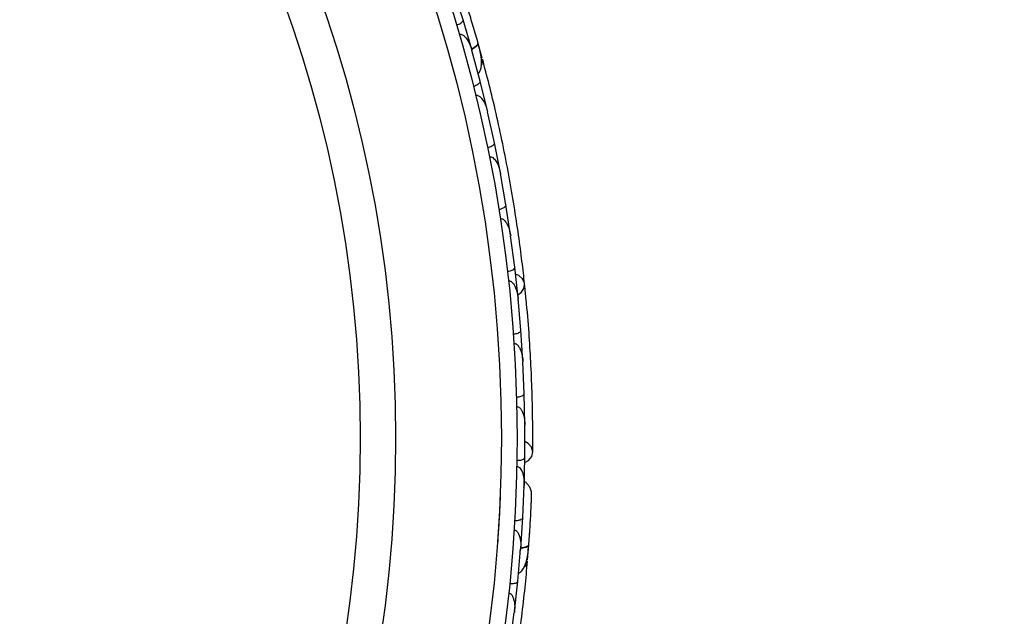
# Model space of a CAD drawing. Header units: millimetres. Extents: x 67.9 to 154, y 110.8 to 178.6.
# Tile 88 of 109: x 122.7 to 125.8, y 121.2 to 123.1. Entities that reach past the tile are written whole.
import ezdxf

# ---------------------------------------------------------------- set-up
doc = ezdxf.new("R2010")
doc.units = ezdxf.units.MM

msp = doc.modelspace()

# ---------------------------------------------------------------- linework, layer by layer
at = {"color": 7, "linetype": 'Continuous', "lineweight": 25}
for p, q in [((124.0803, 123.1151), (124.0494, 123.2123)), ((124.1079, 123.0206), (124.0803, 123.1151)), ((124.1411, 122.9929), (124.1295, 123.0353)), ((124.1099, 123.0117), (124.1082, 123.0178)), ((124.1347, 122.9199), (124.1082, 123.0177)), ((124.158, 122.8247), (124.1348, 122.9199)), ((124.1597, 122.8152), (124.1582, 122.822)), ((124.1803, 122.7234), (124.1582, 122.822)), ((124.1993, 122.6276), (124.1803, 122.7234)), ((124.2171, 122.5256), (124.1994, 122.6248)), ((124.2007, 122.6176), (124.1994, 122.6247)), ((124.2319, 122.4292), (124.2172, 122.5256)), ((124.2452, 122.3266), (124.2319, 122.4264)), ((124.2329, 122.4189), (124.2319, 122.4262)), ((124.2558, 122.2295), (124.2453, 122.3266)), ((124.2646, 122.1262), (124.2557, 122.2267)), ((124.2564, 122.2191), (124.2557, 122.2265)), ((124.271, 122.0285), (124.2647, 122.1262)), ((124.2753, 121.9245), (124.2707, 122.0257)), ((124.2711, 122.0182), (124.2708, 122.0254)), ((124.2773, 121.8261), (124.2754, 121.9245)), ((124.2771, 121.7215), (124.277, 121.8233)), ((124.277, 121.8163), (124.277, 121.823)), ((124.2748, 121.6226), (124.2771, 121.7215)), ((124.2705, 121.529), (124.2746, 121.6308)), ((124.2744, 121.6252), (124.2747, 121.631)), ((124.264, 121.4307), (124.2705, 121.529)), ((124.2859, 121.3933), (124.2894, 121.4371)), ((124.2548, 121.3269), (124.2634, 121.4279)), ((124.2629, 121.4216), (124.2635, 121.428)), ((124.2442, 121.2295), (124.2549, 121.3269)), ((124.2304, 121.1267), (124.2434, 121.2269)), ((124.2425, 121.22), (124.2435, 121.2269))]:
    msp.add_line(p, q, dxfattribs=at)
at = {"color": 7, "linetype": 'Continuous', "lineweight": 25, "flags": 128}
for points in [[(124.1144, 123.0887), (124.1145, 123.0884), (124.1146, 123.088)], [(124.255, 122.2382), (124.2668, 122.2475), (124.275, 122.2611), (124.2762, 122.2759), (124.2703, 122.2896), (124.2581, 122.3004), (124.248, 122.3048)], [(124.2771, 121.704), (124.2889, 121.7112), (124.2991, 121.7237), (124.3024, 121.7384), (124.2983, 121.7529), (124.2875, 121.7652), (124.2775, 121.7712)], [(124.2935, 121.4925), (124.2935, 121.4921), (124.2934, 121.4918)]]:
    msp.add_lwpolyline(points, dxfattribs=at)
at = {"color": 1, "linetype": 'Continuous', "lineweight": 25, "flags": 128}
for points in [[(124.1074, 123.0214), (124.1102, 123.0228), (124.117, 123.0267), (124.1223, 123.0307), (124.1261, 123.0345), (124.128, 123.0381), (124.1281, 123.0412)], [(124.2638, 121.4316), (124.267, 121.432), (124.2747, 121.4333), (124.2811, 121.4352), (124.2859, 121.4376), (124.289, 121.4402), (124.2901, 121.4432)]]:
    msp.add_lwpolyline(points, dxfattribs=at)
at = {"color": 7, "linetype": 'Continuous', "lineweight": 25}
for centre, radius in [((128.7942, 125.568), 3.75), ((128.7942, 125.568), 3.71), ((119.6776, 121.7827), 4.575), ((119.6776, 121.7827), 4.525), ((119.6776, 121.7827), 4.188), ((119.6776, 121.7827), 4.075)]:
    msp.add_circle(centre, radius, dxfattribs=at)
for centre, radius, start, end in [((128.7942, 125.568), 3.0251, 182.1507, 270), ((124.1173, 122.9843), 0.0257, 325.6192, 11.099), ((124.2605, 121.3933), 0.0257, 305.6192, 351.099)]:
    msp.add_arc(centre, radius, start, end, dxfattribs=at)
for points, knots in [([(124.129, 123.0381), (124.1264, 123.0474), (124.1211, 123.0658), (124.1128, 123.0942), (124.1047, 123.1213), (124.0972, 123.1459), (124.0907, 123.1666), (124.0858, 123.1821), (124.0827, 123.192), (124.0823, 123.1931), (124.0821, 123.1937)], [0, 0, 0, 0, 0.125334, 0.250235, 0.375705, 0.501507, 0.627081, 0.752403, 0.878333, 1, 1, 1, 1]), ([(124.0595, 123.098), (124.061, 123.0985), (124.0649, 123.0998), (124.0708, 123.1026), (124.0764, 123.1065), (124.08, 123.1107), (124.0808, 123.1135), (124.0805, 123.115), (124.0804, 123.1152), (124.0804, 123.1152)], [0, 0, 0, 0, 0.1153787, 0.305714, 0.5012752, 0.7256734, 0.9502371, 0.9934744, 1, 1, 1, 1]), ([(124.0682, 123.0686), (124.0689, 123.0688), (124.0706, 123.0692), (124.0742, 123.069), (124.0797, 123.067), (124.0898, 123.0588), (124.1004, 123.0419), (124.1064, 123.0262), (124.1087, 123.0179), (124.1087, 123.0178)], [0, 0, 0, 0, 0.027389, 0.072139, 0.141885, 0.269095, 0.620342, 0.996419, 1, 1, 1, 1]), ([(124.1194, 123.0717), (124.1193, 123.0718), (124.1177, 123.0775), (124.1161, 123.0831), (124.1144, 123.0887)], [0, 0, 0, 0, 0.016689, 1, 1, 1, 1]), ([(124.1062, 123.0225), (124.1067, 123.0226), (124.1121, 123.0248), (124.1198, 123.0295), (124.1272, 123.0358), (124.1285, 123.0395), (124.1281, 123.0411), (124.1281, 123.0412)], [0, 0, 0, 0, 0.031649, 0.346473, 0.661385, 0.976294, 1, 1, 1, 1]), ([(124.1282, 122.9438), (124.1297, 122.9454), (124.1345, 122.9507), (124.1402, 122.968), (124.1399, 122.9984), (124.1321, 123.0267), (124.1281, 123.0413)], [0, 0, 0, 0, 0.070276, 0.236507, 0.605733, 1, 1, 1, 1]), ([(124.2764, 122.2742), (124.2739, 122.2971), (124.2688, 122.3429), (124.2577, 122.4279), (124.2436, 122.521), (124.2266, 122.6197), (124.207, 122.7201), (124.1857, 122.8177), (124.1635, 122.9101), (124.1494, 122.963), (124.1424, 122.9895)], [0, 0, 0, 0, 0.125142, 0.249793, 0.374676, 0.499862, 0.624967, 0.750259, 0.875063, 1, 1, 1, 1]), ([(124.1132, 122.9037), (124.1147, 122.9041), (124.1187, 122.9052), (124.1247, 122.9078), (124.1305, 122.9114), (124.1343, 122.9154), (124.1351, 122.9183), (124.1349, 122.9197), (124.1348, 122.92), (124.1348, 122.92)], [0, 0, 0, 0, 0.11561, 0.3057804, 0.5012224, 0.7256982, 0.9503445, 0.9934853, 1, 1, 1, 1]), ([(124.1205, 122.8743), (124.1215, 122.8744), (124.1235, 122.8748), (124.1275, 122.8741), (124.1334, 122.8711), (124.1443, 122.8602), (124.1528, 122.8428), (124.1573, 122.8278), (124.1587, 122.822), (124.1587, 122.8219)], [0, 0, 0, 0, 0.038857, 0.084812, 0.162938, 0.312696, 0.736905, 0.996415, 1, 1, 1, 1]), ([(124.1581, 122.7081), (124.1583, 122.7081), (124.161, 122.7087), (124.1663, 122.7103), (124.1728, 122.7132), (124.1778, 122.7168), (124.1804, 122.7204), (124.1806, 122.7226), (124.1804, 122.7235), (124.1804, 122.7235)], [0, 0, 0, 0, 0.016652, 0.207028, 0.398551, 0.59936, 0.831024, 0.993492, 1, 1, 1, 1]), ([(124.1641, 122.6786), (124.1641, 122.6786), (124.1654, 122.6789), (124.1681, 122.679), (124.1729, 122.6774), (124.1807, 122.6716), (124.1887, 122.6598), (124.1956, 122.6431), (124.1987, 122.631), (124.1999, 122.6248), (124.1999, 122.6247)], [0, 0, 0, 0, 0.002835, 0.050977, 0.110337, 0.207812, 0.453185, 0.72164, 0.996415, 1, 1, 1, 1]), ([(124.1943, 122.5112), (124.1945, 122.5113), (124.1973, 122.5118), (124.2025, 122.5131), (124.2091, 122.5157), (124.2144, 122.5191), (124.2171, 122.5225), (124.2174, 122.5247), (124.2172, 122.5256), (124.2172, 122.5257)], [0, 0, 0, 0, 0.016742, 0.207072, 0.39855, 0.599335, 0.831038, 0.993495, 1, 1, 1, 1]), ([(124.1989, 122.4816), (124.1993, 122.4817), (124.2003, 122.4818), (124.2028, 122.4817), (124.2064, 122.4806), (124.2121, 122.4768), (124.2177, 122.47), (124.2268, 122.4533), (124.2307, 122.4382), (124.2324, 122.4263), (124.2324, 122.4263)], [0, 0, 0, 0, 0.013073, 0.044023, 0.100225, 0.166357, 0.329721, 0.473923, 0.996413, 1, 1, 1, 1]), ([(124.2218, 122.3131), (124.2233, 122.3134), (124.2275, 122.314), (124.2338, 122.3157), (124.24, 122.3186), (124.2442, 122.3221), (124.2454, 122.3248), (124.2454, 122.3262), (124.2454, 122.3265), (124.2454, 122.3265)], [0, 0, 0, 0, 0.1158119, 0.3058371, 0.5011744, 0.7257197, 0.95044, 0.9934949, 1, 1, 1, 1]), ([(124.2252, 122.2833), (124.2257, 122.2834), (124.2275, 122.2835), (124.2308, 122.2828), (124.2372, 122.2792), (124.243, 122.2715), (124.2518, 122.2539), (124.255, 122.2385), (124.2562, 122.2266), (124.2562, 122.2265)], [0, 0, 0, 0, 0.02335, 0.073462, 0.134698, 0.325553, 0.472796, 0.996411, 1, 1, 1, 1]), ([(124.3024, 121.7373), (124.3025, 121.7681), (124.3028, 121.8267), (124.3007, 121.9258), (124.2968, 122.0218), (124.2906, 122.1204), (124.284, 122.2021), (124.2784, 122.2538), (124.2768, 122.2688)], [0, 0, 0, 0, 0.2180556, 0.4147202, 0.5912036, 0.7489875, 0.9272426, 1, 1, 1, 1]), ([(124.2406, 122.1138), (124.2422, 122.114), (124.2463, 122.1144), (124.2527, 122.1159), (124.259, 122.1184), (124.2635, 122.1217), (124.2648, 122.1244), (124.2648, 122.1258), (124.2648, 122.1261), (124.2648, 122.1261)], [0, 0, 0, 0, 0.115717, 0.305809, 0.501194, 0.725709, 0.950396, 0.993491, 1, 1, 1, 1]), ([(124.2427, 122.0837), (124.2436, 122.0837), (124.2452, 122.0837), (124.2482, 122.0829), (124.2528, 122.0803), (124.2577, 122.0747), (124.2646, 122.0623), (124.2692, 122.0457), (124.2709, 122.0315), (124.2712, 122.0255), (124.2712, 122.0254)], [0, 0, 0, 0, 0.033619, 0.06472, 0.12594, 0.251128, 0.375462, 0.735616, 0.996419, 1, 1, 1, 1]), ([(124.2508, 121.9132), (124.251, 121.9132), (124.2538, 121.9133), (124.2592, 121.9139), (124.2661, 121.9157), (124.2718, 121.9183), (124.2749, 121.9214), (124.2755, 121.9235), (124.2754, 121.9244), (124.2754, 121.9244)], [0, 0, 0, 0, 0.0163611, 0.206885, 0.3985455, 0.5994314, 0.8309806, 0.9934816, 1, 1, 1, 1]), ([(124.2515, 121.8827), (124.2526, 121.8827), (124.254, 121.8826), (124.2568, 121.8818), (124.2612, 121.8792), (124.266, 121.8732), (124.2724, 121.8604), (124.2763, 121.8434), (124.2774, 121.8292), (124.2775, 121.8231), (124.2775, 121.8231)], [0, 0, 0, 0, 0.043992, 0.056542, 0.118212, 0.248584, 0.377912, 0.733921, 0.996423, 1, 1, 1, 1]), ([(124.2521, 121.7113), (124.2536, 121.7113), (124.2578, 121.7114), (124.2643, 121.7123), (124.2708, 121.7143), (124.2755, 121.7171), (124.277, 121.7197), (124.2772, 121.7211), (124.2772, 121.7214), (124.2772, 121.7214)], [0, 0, 0, 0, 0.1152798, 0.3056806, 0.5012898, 0.7256609, 0.9501956, 0.9934701, 1, 1, 1, 1]), ([(124.2517, 121.6917), (124.2521, 121.6916), (124.2536, 121.6916), (124.2566, 121.6907), (124.2611, 121.6877), (124.2678, 121.6789), (124.2724, 121.6646), (124.275, 121.6473), (124.2753, 121.6364), (124.2751, 121.6308), (124.2751, 121.6308)], [0, 0, 0, 0, 0.016528, 0.060765, 0.123872, 0.2335, 0.524913, 0.758889, 0.996427, 1, 1, 1, 1]), ([(124.299, 121.6021), (124.2987, 121.6063), (124.298, 121.6145), (124.2934, 121.6257), (124.2869, 121.6347), (124.2809, 121.641), (124.2766, 121.643), (124.2753, 121.6436)], [0, 0, 0, 0, 0.25091, 0.490928, 0.714443, 0.918171, 1, 1, 1, 1]), ([(124.1991, 121.6035), (124.1991, 121.6031), (124.199, 121.6022), (124.1986, 121.5927), (124.198, 121.5773), (124.197, 121.5565), (124.1957, 121.5318), (124.1941, 121.5045), (124.1922, 121.4759), (124.1909, 121.4573), (124.1902, 121.4479)], [0, 0, 0, 0, 0.11466, 0.242398, 0.369237, 0.495899, 0.622337, 0.748068, 0.873537, 1, 1, 1, 1]), ([(124.2899, 121.44), (124.2906, 121.4495), (124.292, 121.4686), (124.2939, 121.4982), (124.2955, 121.5265), (124.2969, 121.5521), (124.2979, 121.5738), (124.2986, 121.59), (124.299, 121.6004), (124.299, 121.6016), (124.299, 121.6022)], [0, 0, 0, 0, 0.1253341, 0.2502351, 0.3757048, 0.5015073, 0.6270811, 0.7524027, 0.8783335, 1, 1, 1, 1]), ([(124.2979, 121.574), (124.2982, 121.5815), (124.2989, 121.5965), (124.299, 121.6002), (124.299, 121.602)], [0, 0, 0, 0, 0.499789, 1, 1, 1, 1]), ([(124.2451, 121.52), (124.2466, 121.52), (124.2508, 121.5198), (124.2573, 121.5205), (124.2639, 121.5222), (124.2687, 121.5249), (124.2704, 121.5273), (124.2706, 121.5288), (124.2706, 121.529), (124.2706, 121.529)], [0, 0, 0, 0, 0.1153787, 0.305714, 0.5012752, 0.7256734, 0.9502371, 0.9934744, 1, 1, 1, 1]), ([(124.2432, 121.4894), (124.2439, 121.4893), (124.2457, 121.4891), (124.2489, 121.4878), (124.2534, 121.4839), (124.2602, 121.4728), (124.2643, 121.4533), (124.2646, 121.4365), (124.2639, 121.4279), (124.2639, 121.4278)], [0, 0, 0, 0, 0.0273886, 0.0721385, 0.1418849, 0.2690946, 0.6203421, 0.9964192, 1, 1, 1, 1]), ([(124.2923, 121.4748), (124.2924, 121.4749), (124.2928, 121.4808), (124.2932, 121.4867), (124.2935, 121.4925)], [0, 0, 0, 0, 0.017404, 1, 1, 1, 1]), ([(124.2568, 121.3515), (124.2587, 121.3525), (124.2652, 121.3559), (124.2765, 121.3702), (124.2866, 121.3989), (124.2889, 121.4281), (124.2902, 121.4432)], [0, 0, 0, 0, 0.072206, 0.238092, 0.606551, 1, 1, 1, 1]), ([(124.2632, 121.433), (124.2637, 121.433), (124.2695, 121.4332), (124.2783, 121.435), (124.2875, 121.4383), (124.29, 121.4414), (124.2901, 121.4431), (124.2901, 121.4432)], [0, 0, 0, 0, 0.031649, 0.346473, 0.661385, 0.976294, 1, 1, 1, 1]), ([(124.1672, 120.6717), (124.1726, 120.6941), (124.1835, 120.7388), (124.2021, 120.8225), (124.2208, 120.9148), (124.2386, 121.0134), (124.2544, 121.1144), (124.2678, 121.2135), (124.2785, 121.3079), (124.2834, 121.3624), (124.2859, 121.3897)], [0, 0, 0, 0, 0.125142, 0.249793, 0.374676, 0.499862, 0.624967, 0.750259, 0.875063, 1, 1, 1, 1]), ([(124.2291, 121.319), (124.2306, 121.3189), (124.2348, 121.3186), (124.2413, 121.319), (124.248, 121.3204), (124.2529, 121.3229), (124.2547, 121.3253), (124.255, 121.3267), (124.255, 121.3269), (124.255, 121.327)], [0, 0, 0, 0, 0.11561, 0.3057804, 0.5012224, 0.7256982, 0.9503445, 0.9934853, 1, 1, 1, 1]), ([(124.2259, 121.2889), (124.2269, 121.2887), (124.2289, 121.2884), (124.2324, 121.2863), (124.237, 121.2815), (124.2434, 121.2676), (124.2455, 121.2483), (124.2446, 121.2327), (124.2439, 121.2267), (124.2439, 121.2266)], [0, 0, 0, 0, 0.0388574, 0.084812, 0.162938, 0.3126958, 0.7369051, 0.9964149, 1, 1, 1, 1])]:
    msp.add_open_spline(points, degree=3, knots=knots, dxfattribs=at)

doc.saveas('drawing.dxf')
